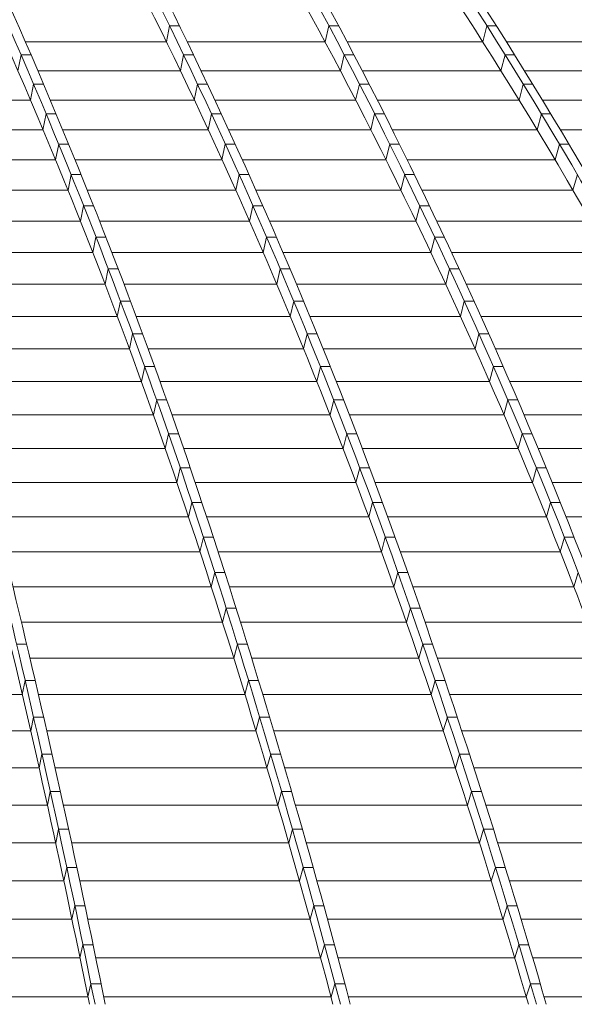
# Model space of a CAD drawing. Header units: millimetres. Extents: x 27034 to 255531, y -206966 to 210227.
# Tile 33 of 87: x 117400 to 119764, y 30606 to 34800. Entities that reach past the tile are written whole.
import ezdxf

# ---------------------------------------------------------------- set-up
doc = ezdxf.new("R2010")
doc.units = ezdxf.units.MM
doc.header["$LTSCALE"] = 0.05
doc.layers.get('0').update_dxf_attribs({"lineweight": 0})

# ---------------------------------------------------------------- blocks, each defined once
blk = doc.blocks.new('fhjkjhjk')
at = {"elevation": -8576.5}
for points in [[(-2156.9, 27619, -0.100998), (-1322.1, 26836.8, -0.049884), (-583.3, 25576, -0.029939), (107.7, 23826.4, -0.020184), (737.8, 21621.1, -0.010498), (1145.4, 19781.7)], [(-2102.3, 27619, -0.095728), (-1006, 26836.8, -0.055208), (-35.9, 25576, -0.035193), (872.5, 23826.4, -0.024559), (1698.2, 21621.1, -0.013377), (2233.1, 19781.7)], [(-1759, 27619, -0.092351), (-549.3, 26836.8, -0.056294), (521.4, 25576, -0.03774), (1522.8, 23826.4, -0.026997), (2435.9, 21621.1, -0.014546), (3026.5, 19781.7)], [(-1717.1, 27619, -0.092351), (-507.5, 26836.8, -0.056293), (563.3, 25576, -0.03774), (1564.6, 23826.4, -0.026996), (2477.8, 21621.1, -0.014546), (3068.4, 19781.7)], [(-1384.4, 27619, -0.088749), (-60.7, 26836.8, -0.056899), (1110.6, 25576, -0.038599), (2207.7, 23826.4, -0.027962), (3204.4, 21621.1, -0.015652), (3850.2, 19781.7)], [(-1333.2, 27619, -0.080869), (239.5, 26836.8, -0.056693), (1631.5, 25576, -0.041891), (2933.4, 23826.4, -0.031865), (4120.6, 21621.1, -0.017879), (4888.3, 19781.7)], [(-1156.3, 27619, -0.074834), (620.9, 26836.8, -0.055579), (2194, 25576, -0.04307), (3665.1, 23826.4, -0.033892), (5006.6, 21621.1, -0.019482), (5874.1, 19781.7)], [(-1117.1, 27619, -0.074832), (660.1, 26836.8, -0.055576), (2233.2, 25576, -0.043071), (3704.3, 23826.4, -0.033892), (5045.8, 21621.1, -0.019482), (5913.3, 19781.7)], [(-945.2, 27619, -0.069507), (1030.4, 26836.8, -0.05401), (2779.3, 25576, -0.043608), (4414.8, 23826.4, -0.035415), (5906.2, 21621.1, -0.020849), (6870.5, 19781.7)], [(16612.3, 19781.7, 0.17714), (1128.4, 27619)], [(-2156.9, 27535.6, -0.101926), (-1327, 26758.8, -0.049884), (-590.5, 25502.1, -0.029939), (98.3, 23758.2, -0.020184), (726.4, 21559.9, -0.01008), (1121.5, 19781.7)], [(-1974.5, 27532.2, -0.085302), (-1048.2, 26836.8, -0.055208), (-78.2, 25576, -0.035295), (830, 23826.4, -0.024654), (1655.9, 21621.1, -0.013377), (2190.8, 19781.7)], [(-1974.5, 27532.2, -0.081809), (-1279.1, 26836.8, -0.049884), (-540.3, 25576, -0.029939), (150.7, 23826.4, -0.020184), (780.8, 21621.1, -0.010498), (1188.4, 19781.7)], [(-1759, 27535.6, -0.093111), (-556.4, 26758.8, -0.056297), (511, 25502.1, -0.037741), (1509.2, 23758.2, -0.026997), (2419.4, 21559.9, -0.014063), (2992, 19781.7)], [(-1384.4, 27535.6, -0.089584), (-68.1, 26758.8, -0.056896), (1099.3, 25502.1, -0.03937), (2191, 23758.2, -0.028701), (3186.4, 21559.9, -0.010136), (3639.9, 20307.8, -0.0034), (3810.7, 19781.7)], [(-1133.4, 27536.5, -0.070662), (199.2, 26836.8, -0.056693), (1591.3, 25576, -0.041891), (2893.1, 23826.4, -0.031865), (4080.3, 21621.1, -0.017879), (4848, 19781.7)], [(-1132.2, 27536.5, -0.073823), (-19.3, 26836.8, -0.056899), (1152, 25576, -0.038712), (2248.8, 23826.4, -0.02807), (3245.8, 21621.1, -0.015652), (3891.6, 19781.7)], [(-590.6, 27536.5, -0.057888), (1068.4, 26836.8, -0.05401), (2817.3, 25576, -0.043608), (4452.7, 23826.4, -0.035414), (5944.1, 21621.1, -0.020849), (6908.5, 19781.7)], [(-856.4, 27446.8, -0.063226), (610.6, 26758.8, -0.055579), (2178.6, 25502.1, -0.04307), (3645, 23758.2, -0.033892), (4982.3, 21559.9, -0.018808), (5823.4, 19781.7)], [(-445.1, 27396.7, -0.052863), (1019, 26758.8, -0.05401), (2762.2, 25502.1, -0.043608), (4392.4, 23758.2, -0.035415), (5879.1, 21559.9, -0.020171), (6814.2, 19781.7)], [(-1638, 27251.9, -0.056808), (-1054.7, 26758.8, -0.055211), (-87.8, 25502.1, -0.035792), (816.4, 23758.2, -0.025088), (1640.9, 21559.9, -0.012868), (2159.5, 19781.7)], [(-394.7, 27125.6, -0.032766), (190.2, 26758.8, -0.05669), (1577.7, 25502.1, -0.04189), (2875.4, 23758.2, -0.031864), (4058.7, 21559.9, -0.017257), (4803.1, 19781.7)]]:
    blk.add_lwpolyline(points, format="xyb", dxfattribs=at)
for points, elevation in [([(1463.4, 23949.6), (1449.9, 23880.9)], -8576.5), ([(1463.4, 23949.6), (1505.2, 23949.6)], -8576.5), ([(2142.3, 23949.6), (2126.2, 23880.9)], -8576.5), ([(2142.3, 23949.6), (2183.5, 23949.6)], -8576.5), ([(2815.6, 23949.6), (2798.2, 23880.9)], -8576.5), ([(2815.6, 23949.6), (2855.9, 23949.6)], -8576.5), ([(848.8, 23880.9), (1449.9, 23880.9)], -8576.5), ([(1538.5, 23880.9), (2126.2, 23880.9)], -8576.5), ([(2220.1, 23880.9), (2798.2, 23880.9)], -8576.5), ([(2899.4, 23880.9), (3557.6, 23880.9)], -8576.5), ([(830, 23826.4), (816.4, 23758.2)], -8576.5), ([(830, 23826.4), (872.5, 23826.4)], -8576.5), ([(1522.8, 23826.4), (1509.2, 23758.2)], -8576.5), ([(1522.8, 23826.4), (1564.6, 23826.4)], -8576.5), ([(2207.7, 23826.4), (2191, 23758.2)], -8576.5), ([(2207.7, 23826.4), (2248.8, 23826.4)], -8576.5), ([(2893.1, 23826.4), (2875.4, 23758.2)], -8576.5), ([(2893.1, 23826.4), (2933.4, 23826.4)], -8576.5), ([(901.8, 23758.2), (1509.2, 23758.2)], -8576.5), ([(1597.2, 23758.2), (2191, 23758.2)], -8576.5), ([(2284.3, 23758.2), (2875.4, 23758.2)], -8576.5), ([(2975.8, 23758.2), (3645, 23758.2)], -8576.5), ([(883.6, 23701.4), (870, 23633.5)], 5545.8), ([(883.6, 23701.4), (926, 23701.4)], 5545.8), ([(1582.2, 23701.4), (1568.4, 23633.5)], 5545.8), ([(1582.2, 23701.4), (1624, 23701.4)], 5545.8), ([(2272.3, 23701.4), (2255.8, 23633.5)], 5545.8), ([(2272.3, 23701.4), (2313.5, 23701.4)], 5545.8), ([(2970.5, 23701.4), (2952.5, 23633.5)], 5545.8), ([(2970.5, 23701.4), (3010.7, 23701.4)], 5545.8), ([(213.6, 23633.5), (870, 23633.5)], -8576.5), ([(954.7, 23633.5), (1568.4, 23633.5)], -8576.5), ([(1655.9, 23633.5), (2255.8, 23633.5)], -8576.5), ([(2348.2, 23633.5), (2952.5, 23633.5)], -8576.5), ([(3052.2, 23633.5), (3732.2, 23633.5)], -8576.5), ([(937.1, 23574.5), (923.5, 23507.1)], -8576.5), ([(937.1, 23574.5), (979.5, 23574.5)], -8576.5), ([(1641.5, 23574.5), (1627.4, 23507.1)], -8576.5), ([(1641.5, 23574.5), (1683.3, 23574.5)], -8576.5), ([(2336.9, 23574.5), (2320.4, 23507.1)], -8576.5), ([(2336.9, 23574.5), (2378.1, 23574.5)], -8576.5), ([(3047.6, 23574.5), (3029.3, 23507.1)], -8576.5), ([(3047.6, 23574.5), (3087.9, 23574.5)], -8576.5), ([(254, 23507.1), (923.5, 23507.1)], -8576.5), ([(1007.5, 23507.1), (1627.4, 23507.1)], -8576.5), ([(1714.4, 23507.1), (2320.4, 23507.1)], -8576.5), ([(2412, 23507.1), (3029.3, 23507.1)], -8576.5), ([(3128.4, 23507.1), (3819.1, 23507.1)], -8576.5), ([(990.4, 23445.9), (976.8, 23378.9)], -8576.5), ([(990.4, 23445.9), (1032.8, 23445.9)], -8576.5), ([(1700.5, 23445.9), (1686.3, 23378.9)], -8576.5), ([(1700.5, 23445.9), (1742.4, 23445.9)], -8576.5), ([(2401.2, 23445.9), (2384.8, 23378.9)], -8576.5), ([(2401.2, 23445.9), (2442.5, 23445.9)], -8576.5), ([(3124.4, 23445.9), (3106, 23378.9)], -8576.5), ([(3124.4, 23445.9), (3164.7, 23445.9)], -8576.5), ([(294.3, 23378.9), (976.8, 23378.9)], -8576.5), ([(1060.2, 23378.9), (1686.3, 23378.9)], -8576.5), ([(1772.8, 23378.9), (2384.8, 23378.9)], -8576.5), ([(2475.6, 23378.9), (3106, 23378.9)], -8576.5), ([(1043.6, 23315.6), (1031.1, 23249)], -8576.5), ([(1043.6, 23315.6), (1085.9, 23315.6)], -8576.5), ([(1759.4, 23315.6), (1745, 23249)], -8576.5), ([(1759.4, 23315.6), (1801.3, 23315.6)], -8576.5), ([(2465.4, 23315.6), (2449, 23249)], -8576.5), ([(2465.4, 23315.6), (2506.7, 23315.6)], -8576.5), ([(3201, 23315.6), (3182.3, 23249)], -8576.5), ([(334.4, 23249), (1031.1, 23249)], -8576.5), ([(1112.8, 23249), (1745, 23249)], -8576.5), ([(1831, 23249), (2449, 23249)], -8576.5), ([(2539.1, 23249), (3182.3, 23249)], -8576.5), ([(1096.6, 23183.5), (1083.9, 23117.3)], -8576.5), ([(1096.6, 23183.5), (1138.9, 23183.5)], -8576.5), ([(1818.1, 23183.5), (1803.5, 23117.3)], -8576.5), ([(1818.1, 23183.5), (1859.9, 23183.5)], -8576.5), ([(2529.3, 23183.5), (2512.9, 23117.3)], -8576.5), ([(2529.3, 23183.5), (2570.6, 23183.5)], -8576.5), ([(374.4, 23117.3), (1083.9, 23117.3)], -8576.5), ([(1165.1, 23117.3), (1803.5, 23117.3)], -8576.5), ([(1888.9, 23117.3), (2512.9, 23117.3)], -8576.5), ([(2602.2, 23117.3), (3258.2, 23117.3)], -8576.5), ([(1149.3, 23049.7), (1135.6, 22983.9)], -8576.5), ([(1149.3, 23049.7), (1191.6, 23049.7)], -8576.5), ([(1876.4, 23049.7), (1861.7, 22983.9)], -8576.5), ([(1876.4, 23049.7), (1918.3, 23049.7)], -8576.5), ([(2592.9, 23049.7), (2576.5, 22983.9)], -8576.5), ([(2592.9, 23049.7), (2634.2, 23049.7)], -8576.5), ([(414.2, 22983.9), (1135.6, 22983.9)], -8576.5), ([(1217.2, 22983.9), (1861.7, 22983.9)], -8576.5), ([(1946.6, 22983.9), (2576.5, 22983.9)], -8576.5), ([(2665.1, 22983.9), (3333.8, 22983.9)], -8576.5), ([(1201.8, 22914.2), (1188.1, 22848.8)], -8576.5), ([(1201.8, 22914.2), (1244.1, 22914.2)], -8576.5), ([(1934.5, 22914.2), (1919.5, 22848.8)], -8576.5), ([(1934.5, 22914.2), (1976.3, 22914.2)], -8576.5), ([(2656.1, 22914.2), (2639.8, 22848.8)], -8576.5), ([(2656.1, 22914.2), (2697.5, 22914.2)], -8576.5), ([(453.8, 22848.8), (1188.1, 22848.8)], -8576.5), ([(1269, 22848.8), (1919.5, 22848.8)], -8576.5), ([(2003.9, 22848.8), (2639.8, 22848.8)], -8576.5), ([(2727.7, 22848.8), (3409, 22848.8)], -8576.5), ([(1254, 22777), (1240.2, 22712.1)], -8576.5), ([(1254, 22777), (1296.2, 22777)], -8576.5), ([(1992.1, 22777), (1977, 22712.1)], -8576.5), ([(1992.1, 22777), (2034, 22777)], -8576.5), ([(2719.1, 22777), (2702.6, 22712.1)], -8576.5), ([(2719.1, 22777), (2760.5, 22777)], -8576.5), ([(493.2, 22712.1), (1240.2, 22712.1)], -8576.5), ([(1320.6, 22712.1), (1977, 22712.1)], -8576.5), ([(2060.9, 22712.1), (2702.6, 22712.1)], -8576.5), ([(2789.9, 22712.1), (3483.6, 22712.1)], -8576.5), ([(1305.7, 22638.3), (1291.8, 22573.8)], -8576.5), ([(1305.7, 22638.3), (1348, 22638.3)], -8576.5), ([(2049.3, 22638.3), (2034, 22573.8)], -8576.5), ([(2049.3, 22638.3), (2091.2, 22638.3)], -8576.5), ([(2781.5, 22638.3), (2765, 22573.8)], -8576.5), ([(2781.5, 22638.3), (2822.9, 22638.3)], -8576.5), ([(532.2, 22573.8), (1291.8, 22573.8)], -8576.5), ([(1371.7, 22573.8), (2034, 22573.8)], -8576.5), ([(2117.4, 22573.8), (2765, 22573.8)], -8576.5), ([(2851.6, 22573.8), (3557.7, 22573.8)], -8576.5), ([(1357.1, 22497.9), (1343.1, 22433.9)], -8576.5), ([(1357.1, 22497.9), (1399.3, 22497.9)], -8576.5), ([(2106.1, 22497.9), (2090.6, 22433.9)], -8576.5), ([(2106.1, 22497.9), (2148, 22497.9)], -8576.5), ([(2843.5, 22497.9), (2826.9, 22433.9)], -8576.5), ([(2843.5, 22497.9), (2884.9, 22497.9)], -8576.5), ([(570.9, 22433.9), (1343.1, 22433.9)], -8576.5), ([(1422.5, 22433.9), (2090.6, 22433.9)], -8576.5), ([(2173.5, 22433.9), (2826.9, 22433.9)], -8576.5), ([(2912.8, 22433.9), (3631.2, 22433.9)], -8576.5), ([(1408.1, 22355.8), (1394, 22292.3)], -8576.5), ([(1408.1, 22355.8), (1450.3, 22355.8)], -8576.5), ([(2162.4, 22355.8), (2146.8, 22292.3)], -8576.5), ([(2162.4, 22355.8), (2204.3, 22355.8)], -8576.5), ([(2905, 22355.8), (2888.2, 22292.3)], -8576.5), ([(2905, 22355.8), (2946.5, 22355.8)], -8576.5), ([(609.3, 22292.3), (1394, 22292.3)], -8576.5), ([(1472.8, 22292.3), (2146.8, 22292.3)], -8576.5), ([(2229.1, 22292.3), (2888.2, 22292.3)], -8576.5), ([(2973.6, 22292.3), (3704.2, 22292.3)], -8576.5), ([(1458.7, 22212.1), (1444.4, 22149)], -8576.5), ([(1458.7, 22212.1), (1500.9, 22212.1)], -8576.5), ([(2218.3, 22212.1), (2202.4, 22149)], -8576.5), ([(2218.3, 22212.1), (2260.1, 22212.1)], -8576.5), ([(2966.1, 22212.1), (2949.1, 22149)], -8576.5), ([(2966.1, 22212.1), (3007.5, 22212.1)], -8576.5), ([(647.4, 22149), (1444.4, 22149)], -8576.5), ([(1522.8, 22149), (2202.4, 22149)], -8576.5), ([(2284.3, 22149), (2949.1, 22149)], -8576.5), ([(3033.9, 22149), (3776.5, 22149)], -8576.5), ([(1508.8, 22066.8), (1494.3, 22004.2)], -8576.5), ([(1508.8, 22066.8), (1551, 22066.8)], -8576.5), ([(2273.6, 22066.8), (2257.5, 22004.2)], -8576.5), ([(2273.6, 22066.8), (2315.4, 22066.8)], -8576.5), ([(3026.5, 22066.8), (3009.4, 22004.2)], -8576.5), ([(3026.5, 22066.8), (3068, 22066.8)], -8576.5), ([(685.1, 22004.2), (1494.3, 22004.2)], -8576.5), ([(1572.2, 22004.2), (2257.5, 22004.2)], -8576.5), ([(2338.9, 22004.2), (3009.4, 22004.2)], -8576.5), ([(3093.7, 22004.2), (3848.1, 22004.2)], -8576.5), ([(1558.4, 21919.8), (1543.7, 21857.7)], -8576.5), ([(1558.4, 21919.8), (1600.6, 21919.8)], -8576.5), ([(2328.3, 21919.8), (2312.1, 21857.7)], -8576.5), ([(2328.3, 21919.8), (2370.1, 21919.8)], -8576.5), ([(3086.4, 21919.8), (3069, 21857.7)], -8576.5), ([(3086.4, 21919.8), (3127.9, 21919.8)], -8576.5), ([(722.4, 21857.7), (1543.7, 21857.7)], -8576.5), ([(1621.2, 21857.7), (2312.1, 21857.7)], -8576.5), ([(2392.9, 21857.7), (3069, 21857.7)], -8576.5), ([(3152.8, 21857.7), (3919.1, 21857.7)], -8576.5), ([(1607.4, 21771.3), (1592.6, 21709.6)], -8576.5), ([(1607.4, 21771.3), (1649.6, 21771.3)], -8576.5), ([(2382.4, 21771.3), (2366, 21709.6)], -8576.5), ([(2382.4, 21771.3), (2424.3, 21771.3)], -8576.5), ([(3145.7, 21771.3), (3128, 21709.6)], -8576.5), ([(3145.7, 21771.3), (3187.2, 21771.3)], -8576.5), ([(759.2, 21709.6), (1592.6, 21709.6)], -8576.5), ([(1669.7, 21709.6), (2366, 21709.6)], -8576.5), ([(2446.4, 21709.6), (3128, 21709.6)], -8576.5), ([(1655.9, 21621.1), (1640.8, 21559.9)], -8576.5), ([(1655.9, 21621.1), (1698.2, 21621.1)], -8576.5), ([(2435.9, 21621.1), (2419.4, 21559.9)], -8576.5), ([(2435.9, 21621.1), (2477.8, 21621.1)], -8576.5), ([(3204.4, 21621.1), (3186.4, 21559.9)], -8576.5), ([(795.7, 21559.9), (1640.9, 21559.9)], -8576.5), ([(1717.7, 21559.9), (2419.4, 21559.9)], -8576.5), ([(2499.3, 21559.9), (3186.4, 21559.9)], -8576.5), ([(1704.1, 21469.5), (1688.8, 21408.8)], -8576.5), ([(1704.1, 21469.5), (1746.3, 21469.5)], -8576.5), ([(2489.1, 21469.5), (2472.4, 21408.8)], -8576.5), ([(2489.1, 21469.5), (2530.9, 21469.5)], -8576.5), ([(832, 21408.8), (1688.8, 21408.8)], -8576.5), ([(1765.4, 21408.8), (2472.4, 21408.8)], -8576.5), ([(2552, 21408.8), (3244.2, 21408.8)], -8576.5), ([(811, 21316.3), (854, 21316.3)], -8576.5), ([(1752, 21316.3), (1736.6, 21256.1)], -8576.5), ([(1752, 21316.3), (1794.2, 21316.3)], -8576.5), ([(2542, 21316.3), (2525.1, 21256.1)], -8576.5), ([(2542, 21316.3), (2583.8, 21316.3)], -8576.5), ([(868.2, 21256.1), (1736.6, 21256.1)], -8576.5), ([(1812.8, 21256.1), (2525.1, 21256.1)], -8576.5), ([(2604.4, 21256.1), (3301.7, 21256.1)], -8576.5), ([(847.3, 21161.6), (835.4, 21101.9)], -8576.5), ([(847.3, 21161.6), (890.2, 21161.6)], -8576.5), ([(1799.6, 21161.6), (1784, 21101.9)], -8576.5), ([(1799.6, 21161.6), (1841.8, 21161.6)], -8576.5), ([(2594.6, 21161.6), (2577.5, 21101.9)], -8576.5), ([(2594.6, 21161.6), (2636.4, 21161.6)], -8576.5), ([(-132.4, 21101.9), (835.4, 21101.9)], -8576.5), ([(904.1, 21101.9), (1784, 21101.9)], -8576.5), ([(1860, 21101.9), (2577.5, 21101.9)], -8576.5), ([(2656.5, 21101.9), (3359, 21101.9)], -8576.5), ([(883.3, 21005.3), (871.3, 20946.1)], -8576.5), ([(883.3, 21005.3), (926.3, 21005.3)], -8576.5), ([(1846.9, 21005.3), (1831.2, 20946.1)], -8576.5), ([(1846.9, 21005.3), (1889.2, 21005.3)], -8576.5), ([(2646.8, 21005.3), (2629.6, 20946.1)], -8576.5), ([(2646.8, 21005.3), (2688.7, 21005.3)], -8576.5), ([(-106.5, 20946.1), (871.3, 20946.1)], -8576.5), ([(939.8, 20946.1), (1831.2, 20946.1)], -8576.5), ([(1906.9, 20946.1), (2629.6, 20946.1)], -8576.5), ([(2708.2, 20946.1), (3415.9, 20946.1)], -8576.5), ([(919.1, 20847.5), (907, 20788.8)], -8576.5), ([(919.1, 20847.5), (962.1, 20847.5)], -8576.5), ([(1893.9, 20847.5), (1878, 20788.8)], -8576.5), ([(1893.9, 20847.5), (1936.2, 20847.5)], -8576.5), ([(2698.7, 20847.5), (2681.3, 20788.8)], -8576.5), ([(2698.7, 20847.5), (2740.6, 20847.5)], -8576.5), ([(-80.9, 20788.8), (907, 20788.8)], -8576.5), ([(975.3, 20788.8), (1878, 20788.8)], -8576.5), ([(1953.4, 20788.8), (2681.3, 20788.8)], -8576.5), ([(2759.6, 20788.8), (3472.5, 20788.8)], -8576.5), ([(954.7, 20688.2), (942.4, 20630)], -8576.5), ([(954.7, 20688.2), (997.7, 20688.2)], -8576.5), ([(1940.6, 20688.2), (1924.5, 20630)], -8576.5), ([(1940.6, 20688.2), (1982.8, 20688.2)], -8576.5), ([(2750.2, 20688.2), (2732.6, 20630)], -8576.5), ([(2750.2, 20688.2), (2792.1, 20688.2)], -8576.5), ([(-55.7, 20630), (942.4, 20630)], -8576.5), ([(1010.5, 20630), (1924.5, 20630)], -8576.5), ([(1999.7, 20630), (2732.6, 20630)], -8576.5), ([(2810.7, 20630), (3528.7, 20630)], -8576.5), ([(990, 20527.3), (977.6, 20469.6)], -8576.5), ([(990, 20527.3), (1032.9, 20527.3)], -8576.5), ([(1986.9, 20527.3), (1970.7, 20469.6)], -8576.5), ([(1986.9, 20527.3), (2029.1, 20527.3)], -8576.5), ([(2801.3, 20527.3), (2783.6, 20469.6)], -8576.5), ([(2801.3, 20527.3), (2843.2, 20527.3)], -8576.5), ([(-30.9, 20469.6), (977.6, 20469.6)], -8576.5), ([(1045.4, 20469.6), (1970.7, 20469.6)], -8576.5), ([(2045.5, 20469.6), (2783.6, 20469.6)], -8576.5), ([(2861.3, 20469.6), (3584.5, 20469.6)], -8576.5), ([(1024.9, 20365), (1012.6, 20307.8)], -8576.5), ([(1024.9, 20365), (1067.9, 20365)], -8576.5), ([(2032.7, 20365), (2016.4, 20307.8)], -8576.5), ([(2032.7, 20365), (2075, 20365)], -8576.5), ([(2852, 20365), (2834.1, 20307.8)], -8576.5), ([(2852, 20365), (2893.8, 20365)], -8576.5), ([(-6.5, 20307.8), (1012.6, 20307.8)], -8576.5), ([(1080.1, 20307.8), (2016.4, 20307.8)], -8576.5), ([(2091, 20307.8), (2834.1, 20307.8)], -8576.5), ([(2911.4, 20307.8), (3639.9, 20307.8)], -8576.5), ([(1059.6, 20201), (1047, 20144.3)], -8576.5), ([(1059.6, 20201), (1102.6, 20201)], -8576.5), ([(2078.3, 20201), (2061.8, 20144.3)], -8576.5), ([(2078.3, 20201), (2120.5, 20201)], -8576.5), ([(2902.2, 20201), (2884.2, 20144.3)], -8576.5), ([(2902.2, 20201), (2944.1, 20201)], -8576.5), ([(17.8, 20144.3), (1047, 20144.3)], -8576.5), ([(1114.5, 20144.3), (2061.8, 20144.3)], -8576.5), ([(2136, 20144.3), (2884.2, 20144.3)], -8576.5), ([(2961.2, 20144.3), (3693.9, 20144.3)], -8576.5), ([(1094, 20035.5), (1081.3, 19979.4)], -8576.5), ([(1094, 20035.5), (1137, 20035.5)], -8576.5), ([(2123.4, 20035.5), (2106.7, 19979.4)], -8576.5), ([(2123.4, 20035.5), (2165.6, 20035.5)], -8576.5), ([(2952, 20035.5), (2933.8, 19979.4)], -8576.5), ([(2952, 20035.5), (2993.9, 20035.5)], -8576.5), ([(42.2, 19979.4), (1081.3, 19979.4)], -8576.5), ([(1148.5, 19979.4), (2106.7, 19979.4)], -8576.5), ([(2180.7, 19979.4), (2933.8, 19979.4)], -8576.5), ([(3010.5, 19979.4), (3747.5, 19979.4)], -8576.5), ([(1128, 19868.5), (1115.2, 19812.9)], -8576.5), ([(1128, 19868.5), (1171, 19868.5)], -8576.5), ([(2168, 19868.5), (2151.2, 19812.9)], -8576.5), ([(2168, 19868.5), (2210.2, 19868.5)], -8576.5), ([(3001.3, 19868.5), (2982.9, 19812.9)], -8576.5), ([(3001.3, 19868.5), (3043.1, 19868.5)], -8576.5), ([(66.6, 19812.9), (1115.2, 19812.9)], -8576.5), ([(1182.2, 19812.9), (2151.2, 19812.9)], -8576.5), ([(2224.9, 19812.9), (2982.9, 19812.9)], -8576.5), ([(3059.3, 19812.9), (3800.8, 19812.9)], -8576.5)]:
    blk.add_lwpolyline(points, dxfattribs=dict(elevation=elevation))

msp = doc.modelspace()

# ---------------------------------------------------------------- block references
at = {"color": 2}
msp.add_blockref('fhjkjhjk', (116576, 10824.6, 4380.3), dxfattribs=at)

doc.saveas('drawing.dxf')
